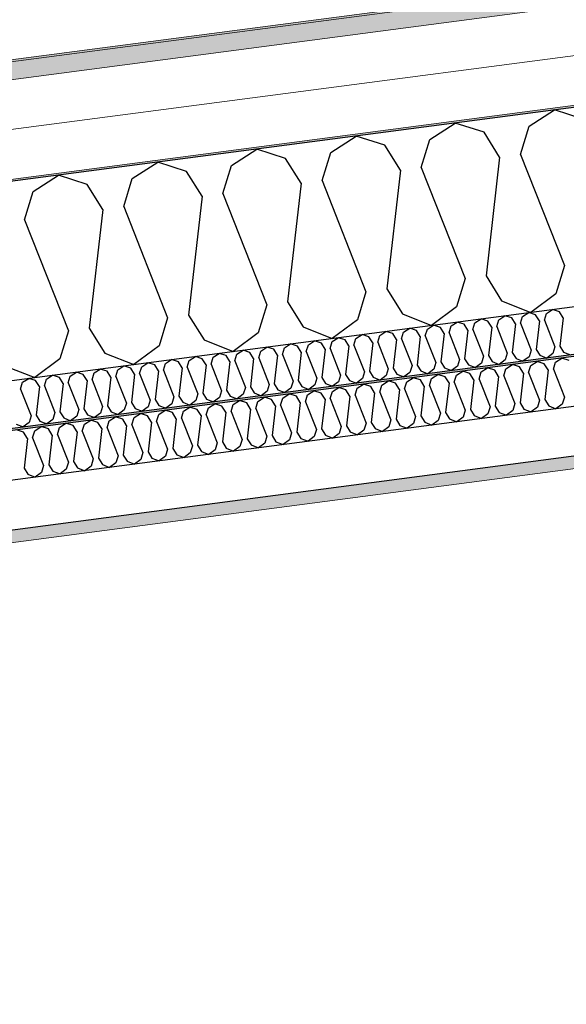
# Model space of a CAD drawing. Header units: millimetres. Extents: x -82116 to -57126, y -2070 to 13065.
# Tile 33 of 74: x -71945 to -71392, y 7414 to 8411. Entities that reach past the tile are written whole.
import ezdxf

# ---------------------------------------------------------------- set-up
doc = ezdxf.new("R2010")
doc.units = ezdxf.units.MM
doc.header["$LTSCALE"] = 0.5
doc.header["$MEASUREMENT"] = 0
doc.linetypes.add('PLINE', pattern=[0])
doc.layers.add('236- Innvendig kledning og overflate(Nye konstruksjoner)', color=7, linetype='Continuous', lineweight=0)
doc.layers.add('262- Taktekking(Nye konstruksjoner)', color=7, linetype='Continuous', lineweight=0)
for name, color, linetype in [('256- Faste himlinger og overflatebehandling (Skravur)(Nye konstruksjoner)', 7, 'Continuous'), ('256- Faste himlinger og overflatebehandling(Nye konstruksjoner)', 7, 'Continuous'), ('261- Primærkonstruksjon (tak)', 7, 'Continuous'), ('261- Primærkonstruksjon (tak) (Skravur)', 7, 'Continuous'), ('262- Taktekking (Skravur)(Nye konstruksjoner)', 7, 'Continuous')]:
    doc.layers.add(name, color=color, linetype=linetype)

# ---------------------------------------------------------------- blocks, each defined once
blk = doc.blocks.new('*X4')
at = {"layer": '261- Primærkonstruksjon (tak) (Skravur)', "linetype": 'PLINE'}
for p, q in [((-71429.94, 8302.77), (-71404.25, 8319.34)), ((-71375.15, 8309.98), (-71404.25, 8319.34)), ((-71530.24, 8289.56), (-71504.56, 8306.13)), ((-71475.46, 8296.77), (-71504.56, 8306.13)), ((-71438.62, 8274.3), (-71429.94, 8302.77)), ((-71630.55, 8276.36), (-71604.86, 8292.93)), ((-71575.76, 8283.57), (-71604.86, 8292.93)), ((-71459.7, 8271.52), (-71475.46, 8296.77)), ((-71560, 8258.32), (-71575.76, 8283.57)), ((-71538.93, 8261.09), (-71530.24, 8289.56)), ((-71730.86, 8263.15), (-71705.17, 8279.72)), ((-71676.07, 8270.36), (-71705.17, 8279.72)), ((-71639.24, 8247.89), (-71630.55, 8276.36)), ((-71438.62, 8274.3), (-71394.23, 8161.81)), ((-71831.16, 8249.94), (-71805.48, 8266.51)), ((-71776.38, 8257.16), (-71805.48, 8266.51)), ((-71739.54, 8234.68), (-71730.86, 8263.15)), ((-71660.31, 8245.11), (-71676.07, 8270.36)), ((-71459.7, 8271.52), (-71473.46, 8151.38)), ((-71931.47, 8236.74), (-71905.78, 8253.31)), ((-71876.68, 8243.95), (-71905.78, 8253.31)), ((-71760.62, 8231.91), (-71776.38, 8257.16)), ((-71560, 8258.32), (-71573.77, 8138.17)), ((-71538.93, 8261.09), (-71494.54, 8148.6)), ((-71860.92, 8218.7), (-71876.68, 8243.95)), ((-71839.85, 8221.47), (-71831.16, 8249.94)), ((-71660.31, 8245.11), (-71674.08, 8124.97)), ((-71639.24, 8247.89), (-71594.84, 8135.4)), ((-71940.16, 8208.27), (-71931.47, 8236.74)), ((-71760.62, 8231.91), (-71774.38, 8111.76)), ((-71739.54, 8234.68), (-71695.15, 8122.19)), ((-71860.92, 8218.7), (-71874.69, 8098.55)), ((-71839.85, 8221.47), (-71795.46, 8108.99)), ((-71940.16, 8208.27), (-71895.76, 8095.78)), ((-71394.23, 8161.81), (-71402.92, 8133.34)), ((-71494.54, 8148.6), (-71503.23, 8120.13)), ((-71473.46, 8151.38), (-71457.7, 8126.13)), ((-71594.84, 8135.4), (-71603.53, 8106.93)), ((-71573.77, 8138.17), (-71558.01, 8112.92)), ((-71402.92, 8133.34), (-71428.3, 8114.44)), ((-71674.08, 8124.97), (-71658.32, 8099.71)), ((-71457.7, 8126.13), (-71428.3, 8114.44)), ((-71695.15, 8122.19), (-71703.84, 8093.72)), ((-71558.01, 8112.92), (-71528.61, 8101.24)), ((-71503.23, 8120.13), (-71528.61, 8101.24)), ((-71795.46, 8108.99), (-71804.14, 8080.52)), ((-71774.38, 8111.76), (-71758.62, 8086.51)), ((-71603.53, 8106.93), (-71628.91, 8088.03)), ((-71895.76, 8095.78), (-71904.45, 8067.31)), ((-71874.69, 8098.55), (-71858.93, 8073.3)), ((-71703.84, 8093.72), (-71729.22, 8074.83)), ((-71658.32, 8099.71), (-71628.91, 8088.03)), ((-71758.62, 8086.51), (-71729.22, 8074.83)), ((-71858.93, 8073.3), (-71829.52, 8061.62)), ((-71804.14, 8080.52), (-71829.52, 8061.62)), ((-71904.45, 8067.31), (-71929.83, 8048.42)), ((-71959.24, 8060.1), (-71929.83, 8048.42))]:
    blk.add_line(p, q, dxfattribs=at)
blk = doc.blocks.new('*X10')
at = {"layer": '256- Faste himlinger og overflatebehandling (Skravur)(Nye konstruksjoner)', "linetype": 'PLINE'}
for p, q in [((-71436.47, 8110.2), (-71430.3, 8114.18)), ((-71423.32, 8111.93), (-71430.3, 8114.18)), ((-71414.48, 8106.54), (-71412.4, 8113.37)), ((-71412.4, 8113.37), (-71406.23, 8117.35)), ((-71399.25, 8115.1), (-71406.23, 8117.35)), ((-71395.47, 8109.04), (-71399.25, 8115.1)), ((-71508.69, 8100.7), (-71502.53, 8104.67)), ((-71495.54, 8102.43), (-71502.53, 8104.67)), ((-71491.76, 8096.37), (-71495.54, 8102.43)), ((-71486.7, 8097.03), (-71484.62, 8103.87)), ((-71484.62, 8103.87), (-71478.45, 8107.84)), ((-71471.47, 8105.6), (-71478.45, 8107.84)), ((-71467.69, 8099.54), (-71471.47, 8105.6)), ((-71462.63, 8100.2), (-71460.54, 8107.03)), ((-71460.54, 8107.03), (-71454.38, 8111.01)), ((-71447.39, 8108.77), (-71454.38, 8111.01)), ((-71443.61, 8102.71), (-71447.39, 8108.77)), ((-71443.61, 8102.71), (-71446.92, 8073.87)), ((-71438.55, 8103.37), (-71436.47, 8110.2)), ((-71438.55, 8103.37), (-71427.9, 8076.37)), ((-71419.54, 8105.87), (-71423.32, 8111.93)), ((-71419.54, 8105.87), (-71422.84, 8077.04)), ((-71414.48, 8106.54), (-71403.83, 8079.54)), ((-71395.47, 8109.04), (-71398.77, 8080.21)), ((-71580.91, 8091.19), (-71574.75, 8095.16)), ((-71567.76, 8092.92), (-71574.75, 8095.16)), ((-71563.98, 8086.86), (-71567.76, 8092.92)), ((-71558.92, 8087.52), (-71556.84, 8094.36)), ((-71556.84, 8094.36), (-71550.67, 8098.33)), ((-71543.69, 8096.09), (-71550.67, 8098.33)), ((-71539.91, 8090.03), (-71543.69, 8096.09)), ((-71534.85, 8090.69), (-71532.76, 8097.53)), ((-71532.76, 8097.53), (-71526.6, 8101.5)), ((-71519.62, 8099.26), (-71526.6, 8101.5)), ((-71515.83, 8093.2), (-71519.62, 8099.26)), ((-71515.83, 8093.2), (-71519.14, 8064.36)), ((-71510.78, 8093.86), (-71508.69, 8100.7)), ((-71510.78, 8093.86), (-71500.12, 8066.87)), ((-71491.76, 8096.37), (-71495.06, 8067.53)), ((-71486.7, 8097.03), (-71476.05, 8070.04)), ((-71467.69, 8099.54), (-71470.99, 8070.7)), ((-71462.63, 8100.2), (-71451.97, 8073.2)), ((-71677.21, 8078.51), (-71671.04, 8082.49)), ((-71664.06, 8080.24), (-71671.04, 8082.49)), ((-71653.13, 8081.68), (-71646.97, 8085.66)), ((-71639.98, 8083.41), (-71646.97, 8085.66)), ((-71636.2, 8077.35), (-71639.98, 8083.41)), ((-71631.14, 8078.02), (-71629.06, 8084.85)), ((-71629.06, 8084.85), (-71622.89, 8088.83)), ((-71615.91, 8086.58), (-71622.89, 8088.83)), ((-71612.13, 8080.52), (-71615.91, 8086.58)), ((-71607.07, 8081.19), (-71604.98, 8088.02)), ((-71604.98, 8088.02), (-71598.82, 8092)), ((-71591.84, 8089.75), (-71598.82, 8092)), ((-71588.05, 8083.69), (-71591.84, 8089.75)), ((-71588.05, 8083.69), (-71591.36, 8054.85)), ((-71583, 8084.35), (-71580.91, 8091.19)), ((-71583, 8084.35), (-71572.34, 8057.36)), ((-71563.98, 8086.86), (-71567.28, 8058.02)), ((-71558.92, 8087.52), (-71548.27, 8060.53)), ((-71539.91, 8090.03), (-71543.21, 8061.19)), ((-71534.85, 8090.69), (-71524.19, 8063.7)), ((-71749.43, 8069), (-71743.26, 8072.98)), ((-71736.28, 8070.73), (-71743.26, 8072.98)), ((-71725.35, 8072.17), (-71719.19, 8076.15)), ((-71712.2, 8073.9), (-71719.19, 8076.15)), ((-71708.42, 8067.84), (-71712.2, 8073.9)), ((-71703.36, 8068.51), (-71701.28, 8075.34)), ((-71701.28, 8075.34), (-71695.11, 8079.32)), ((-71688.13, 8077.07), (-71695.11, 8079.32)), ((-71684.35, 8071.01), (-71688.13, 8077.07)), ((-71679.29, 8071.68), (-71677.21, 8078.51)), ((-71660.27, 8074.18), (-71664.06, 8080.24)), ((-71660.27, 8074.18), (-71663.58, 8045.35)), ((-71655.22, 8074.85), (-71653.13, 8081.68)), ((-71655.22, 8074.85), (-71644.56, 8047.85)), ((-71636.2, 8077.35), (-71639.5, 8048.52)), ((-71631.14, 8078.02), (-71620.49, 8051.02)), ((-71612.13, 8080.52), (-71615.43, 8051.68)), ((-71607.07, 8081.19), (-71596.42, 8054.19)), ((-71451.97, 8073.2), (-71454.06, 8066.37)), ((-71446.92, 8073.87), (-71443.13, 8067.81)), ((-71427.9, 8076.37), (-71429.99, 8069.54)), ((-71422.84, 8077.04), (-71419.06, 8070.98)), ((-71405.91, 8072.71), (-71412, 8068.18)), ((-71403.83, 8079.54), (-71405.91, 8072.71)), ((-71398.77, 8080.21), (-71394.99, 8074.15)), ((-71394.99, 8074.15), (-71387.93, 8071.35)), ((-71821.65, 8059.49), (-71815.48, 8063.47)), ((-71808.5, 8061.23), (-71815.48, 8063.47)), ((-71799.66, 8055.83), (-71797.57, 8062.66)), ((-71797.57, 8062.66), (-71791.41, 8066.64)), ((-71784.42, 8064.39), (-71791.41, 8066.64)), ((-71780.64, 8058.33), (-71784.42, 8064.39)), ((-71775.58, 8059), (-71773.5, 8065.83)), ((-71773.5, 8065.83), (-71767.33, 8069.81)), ((-71760.35, 8067.56), (-71767.33, 8069.81)), ((-71756.57, 8061.5), (-71760.35, 8067.56)), ((-71751.51, 8062.17), (-71749.43, 8069)), ((-71732.49, 8064.67), (-71736.28, 8070.73)), ((-71732.49, 8064.67), (-71735.8, 8035.84)), ((-71727.44, 8065.34), (-71725.35, 8072.17)), ((-71727.44, 8065.34), (-71716.78, 8038.34)), ((-71708.42, 8067.84), (-71711.73, 8039.01)), ((-71703.36, 8068.51), (-71692.71, 8041.51)), ((-71684.35, 8071.01), (-71687.65, 8042.18)), ((-71679.29, 8071.68), (-71668.64, 8044.68)), ((-71524.19, 8063.7), (-71526.28, 8056.86)), ((-71519.14, 8064.36), (-71515.35, 8058.3)), ((-71500.12, 8066.87), (-71502.21, 8060.03)), ((-71495.06, 8067.53), (-71491.28, 8061.47)), ((-71478.13, 8063.2), (-71484.22, 8058.67)), ((-71476.05, 8070.04), (-71478.13, 8063.2)), ((-71470.99, 8070.7), (-71467.21, 8064.64)), ((-71467.21, 8064.64), (-71460.15, 8061.84)), ((-71454.06, 8066.37), (-71460.15, 8061.84)), ((-71443.13, 8067.81), (-71436.08, 8065.01)), ((-71429.99, 8069.54), (-71436.08, 8065.01)), ((-71419.06, 8070.98), (-71412, 8068.18)), ((-71893.87, 8049.99), (-71887.7, 8053.96)), ((-71880.72, 8051.72), (-71887.7, 8053.96)), ((-71871.88, 8046.32), (-71869.79, 8053.16)), ((-71869.79, 8053.16), (-71863.63, 8057.13)), ((-71856.64, 8054.89), (-71863.63, 8057.13)), ((-71852.86, 8048.83), (-71856.64, 8054.89)), ((-71847.8, 8049.49), (-71845.72, 8056.33)), ((-71845.72, 8056.33), (-71839.56, 8060.3)), ((-71832.57, 8058.06), (-71839.56, 8060.3)), ((-71828.79, 8052), (-71832.57, 8058.06)), ((-71823.73, 8052.66), (-71821.65, 8059.49)), ((-71823.73, 8052.66), (-71813.08, 8025.66)), ((-71804.72, 8055.17), (-71808.5, 8061.23)), ((-71804.72, 8055.17), (-71808.02, 8026.33)), ((-71799.66, 8055.83), (-71789, 8028.83)), ((-71780.64, 8058.33), (-71783.95, 8029.5)), ((-71775.58, 8059), (-71764.93, 8032)), ((-71756.57, 8061.5), (-71759.87, 8032.67)), ((-71751.51, 8062.17), (-71740.86, 8035.17)), ((-71596.42, 8054.19), (-71598.5, 8047.36)), ((-71591.36, 8054.85), (-71587.57, 8048.79)), ((-71572.34, 8057.36), (-71574.43, 8050.52)), ((-71567.28, 8058.02), (-71563.5, 8051.96)), ((-71550.35, 8053.69), (-71556.44, 8049.16)), ((-71548.27, 8060.53), (-71550.35, 8053.69)), ((-71543.21, 8061.19), (-71539.43, 8055.13)), ((-71539.43, 8055.13), (-71532.37, 8052.33)), ((-71526.28, 8056.86), (-71532.37, 8052.33)), ((-71515.35, 8058.3), (-71508.3, 8055.5)), ((-71502.21, 8060.03), (-71508.3, 8055.5)), ((-71491.28, 8061.47), (-71484.22, 8058.67)), ((-71944.1, 8036.81), (-71942.01, 8043.65)), ((-71942.01, 8043.65), (-71935.85, 8047.62)), ((-71928.87, 8045.38), (-71935.85, 8047.62)), ((-71925.08, 8039.32), (-71928.87, 8045.38)), ((-71920.03, 8039.98), (-71917.94, 8046.82)), ((-71917.94, 8046.82), (-71911.78, 8050.79)), ((-71904.79, 8048.55), (-71911.78, 8050.79)), ((-71901.01, 8042.49), (-71904.79, 8048.55)), ((-71895.95, 8043.15), (-71893.87, 8049.99)), ((-71895.95, 8043.15), (-71885.3, 8016.16)), ((-71876.94, 8045.66), (-71880.72, 8051.72)), ((-71876.94, 8045.66), (-71880.24, 8016.82)), ((-71871.88, 8046.32), (-71861.22, 8019.33)), ((-71852.86, 8048.83), (-71856.17, 8019.99)), ((-71847.8, 8049.49), (-71837.15, 8022.5)), ((-71828.79, 8052), (-71832.09, 8023.16)), ((-71668.64, 8044.68), (-71670.72, 8037.85)), ((-71663.58, 8045.35), (-71659.8, 8039.29)), ((-71644.56, 8047.85), (-71646.65, 8041.02)), ((-71639.5, 8048.52), (-71635.72, 8042.46)), ((-71622.57, 8044.19), (-71628.66, 8039.65)), ((-71620.49, 8051.02), (-71622.57, 8044.19)), ((-71615.43, 8051.68), (-71611.65, 8045.62)), ((-71611.65, 8045.62), (-71604.59, 8042.82)), ((-71598.5, 8047.36), (-71604.59, 8042.82)), ((-71587.57, 8048.79), (-71580.52, 8045.99)), ((-71574.43, 8050.52), (-71580.52, 8045.99)), ((-71563.5, 8051.96), (-71556.44, 8049.16)), ((-71944.1, 8036.81), (-71933.44, 8009.82)), ((-71925.08, 8039.32), (-71928.39, 8010.48)), ((-71920.03, 8039.98), (-71909.37, 8012.99)), ((-71901.01, 8042.49), (-71904.31, 8013.65)), ((-71759.87, 8032.67), (-71756.09, 8026.61)), ((-71740.86, 8035.17), (-71742.94, 8028.34)), ((-71735.8, 8035.84), (-71732.02, 8029.78)), ((-71716.78, 8038.34), (-71718.87, 8031.51)), ((-71711.73, 8039.01), (-71707.94, 8032.95)), ((-71707.94, 8032.95), (-71700.89, 8030.14)), ((-71694.79, 8034.68), (-71700.89, 8030.14)), ((-71692.71, 8041.51), (-71694.79, 8034.68)), ((-71687.65, 8042.18), (-71683.87, 8036.12)), ((-71683.87, 8036.12), (-71676.81, 8033.31)), ((-71670.72, 8037.85), (-71676.81, 8033.31)), ((-71659.8, 8039.29), (-71652.74, 8036.48)), ((-71646.65, 8041.02), (-71652.74, 8036.48)), ((-71635.72, 8042.46), (-71628.66, 8039.65)), ((-71832.09, 8023.16), (-71828.31, 8017.1)), ((-71813.08, 8025.66), (-71815.16, 8018.83)), ((-71808.02, 8026.33), (-71804.24, 8020.27)), ((-71789, 8028.83), (-71791.09, 8022)), ((-71783.95, 8029.5), (-71780.16, 8023.44)), ((-71780.16, 8023.44), (-71773.11, 8020.64)), ((-71767.01, 8025.17), (-71773.11, 8020.64)), ((-71764.93, 8032), (-71767.01, 8025.17)), ((-71756.09, 8026.61), (-71749.03, 8023.81)), ((-71742.94, 8028.34), (-71749.03, 8023.81)), ((-71732.02, 8029.78), (-71724.96, 8026.97)), ((-71718.87, 8031.51), (-71724.96, 8026.97)), ((-71909.37, 8012.99), (-71911.46, 8006.15)), ((-71904.31, 8013.65), (-71900.53, 8007.59)), ((-71885.3, 8016.16), (-71887.38, 8009.32)), ((-71880.24, 8016.82), (-71876.46, 8010.76)), ((-71861.22, 8019.33), (-71863.31, 8012.49)), ((-71856.17, 8019.99), (-71852.38, 8013.93)), ((-71852.38, 8013.93), (-71845.33, 8011.13)), ((-71839.24, 8015.66), (-71845.33, 8011.13)), ((-71837.15, 8022.5), (-71839.24, 8015.66)), ((-71828.31, 8017.1), (-71821.25, 8014.3)), ((-71815.16, 8018.83), (-71821.25, 8014.3)), ((-71804.24, 8020.27), (-71797.18, 8017.47)), ((-71791.09, 8022), (-71797.18, 8017.47)), ((-71935.53, 8002.98), (-71941.62, 7998.45)), ((-71933.44, 8009.82), (-71935.53, 8002.98)), ((-71928.39, 8010.48), (-71924.6, 8004.42)), ((-71924.6, 8004.42), (-71917.55, 8001.62)), ((-71911.46, 8006.15), (-71917.55, 8001.62)), ((-71900.53, 8007.59), (-71893.47, 8004.79)), ((-71887.38, 8009.32), (-71893.47, 8004.79)), ((-71876.46, 8010.76), (-71869.4, 8007.96)), ((-71863.31, 8012.49), (-71869.4, 8007.96)), ((-71948.68, 8001.25), (-71941.62, 7998.45))]:
    blk.add_line(p, q, dxfattribs=at)
blk = doc.blocks.new('*X11')
at = {"layer": '256- Faste himlinger og overflatebehandling (Skravur)(Nye konstruksjoner)', "linetype": 'PLINE'}
for p, q in [((-71428.19, 8060.73), (-71421.77, 8064.87)), ((-71414.5, 8062.53), (-71421.77, 8064.87)), ((-71410.56, 8056.22), (-71414.5, 8062.53)), ((-71405.29, 8056.91), (-71403.12, 8064.03)), ((-71403.12, 8064.03), (-71396.7, 8068.17)), ((-71389.42, 8065.83), (-71396.7, 8068.17)), ((-71503.42, 8050.83), (-71497, 8054.97)), ((-71489.73, 8052.63), (-71497, 8054.97)), ((-71485.79, 8046.32), (-71489.73, 8052.63)), ((-71480.52, 8047.01), (-71478.35, 8054.13)), ((-71478.35, 8054.13), (-71471.93, 8058.27)), ((-71464.65, 8055.93), (-71471.93, 8058.27)), ((-71460.71, 8049.62), (-71464.65, 8055.93)), ((-71455.44, 8050.31), (-71453.27, 8057.43)), ((-71453.27, 8057.43), (-71446.85, 8061.57)), ((-71439.57, 8059.23), (-71446.85, 8061.57)), ((-71435.63, 8052.92), (-71439.57, 8059.23)), ((-71435.63, 8052.92), (-71439.08, 8022.88)), ((-71430.37, 8053.61), (-71428.19, 8060.73)), ((-71430.37, 8053.61), (-71419.27, 8025.49)), ((-71410.56, 8056.22), (-71414, 8026.18)), ((-71405.29, 8056.91), (-71394.19, 8028.79)), ((-71578.65, 8040.92), (-71572.23, 8045.06)), ((-71564.96, 8042.72), (-71572.23, 8045.06)), ((-71561.02, 8036.41), (-71564.96, 8042.72)), ((-71555.75, 8037.11), (-71553.58, 8044.22)), ((-71553.58, 8044.22), (-71547.16, 8048.37)), ((-71539.88, 8046.03), (-71547.16, 8048.37)), ((-71535.94, 8039.71), (-71539.88, 8046.03)), ((-71530.67, 8040.41), (-71528.5, 8047.52)), ((-71528.5, 8047.52), (-71522.08, 8051.67)), ((-71514.8, 8049.33), (-71522.08, 8051.67)), ((-71510.86, 8043.01), (-71514.8, 8049.33)), ((-71510.86, 8043.01), (-71514.31, 8012.98)), ((-71505.6, 8043.71), (-71503.42, 8050.83)), ((-71505.6, 8043.71), (-71494.5, 8015.59)), ((-71485.79, 8046.32), (-71489.23, 8016.28)), ((-71480.52, 8047.01), (-71469.42, 8018.89)), ((-71460.71, 8049.62), (-71464.15, 8019.58)), ((-71455.44, 8050.31), (-71444.34, 8022.19)), ((-71653.88, 8031.02), (-71647.46, 8035.16)), ((-71640.19, 8032.82), (-71647.46, 8035.16)), ((-71636.25, 8026.51), (-71640.19, 8032.82)), ((-71630.98, 8027.2), (-71628.81, 8034.32)), ((-71628.81, 8034.32), (-71622.39, 8038.46)), ((-71615.11, 8036.12), (-71622.39, 8038.46)), ((-71611.17, 8029.81), (-71615.11, 8036.12)), ((-71605.9, 8030.5), (-71603.73, 8037.62)), ((-71603.73, 8037.62), (-71597.31, 8041.76)), ((-71590.03, 8039.42), (-71597.31, 8041.76)), ((-71586.09, 8033.11), (-71590.03, 8039.42)), ((-71586.09, 8033.11), (-71589.54, 8003.07)), ((-71580.83, 8033.8), (-71578.65, 8040.92)), ((-71580.83, 8033.8), (-71569.73, 8005.68)), ((-71561.02, 8036.41), (-71564.46, 8006.38)), ((-71555.75, 8037.11), (-71544.65, 8008.98)), ((-71535.94, 8039.71), (-71539.38, 8009.68)), ((-71530.67, 8040.41), (-71519.57, 8012.28)), ((-71729.11, 8021.11), (-71722.69, 8025.26)), ((-71715.42, 8022.92), (-71722.69, 8025.26)), ((-71711.48, 8016.6), (-71715.42, 8022.92)), ((-71706.21, 8017.3), (-71704.04, 8024.41)), ((-71704.04, 8024.41), (-71697.62, 8028.56)), ((-71690.34, 8026.22), (-71697.62, 8028.56)), ((-71686.4, 8019.9), (-71690.34, 8026.22)), ((-71681.13, 8020.6), (-71678.96, 8027.72)), ((-71678.96, 8027.72), (-71672.54, 8031.86)), ((-71665.26, 8029.52), (-71672.54, 8031.86)), ((-71661.32, 8023.21), (-71665.26, 8029.52)), ((-71661.32, 8023.21), (-71664.77, 7993.17)), ((-71656.06, 8023.9), (-71653.88, 8031.02)), ((-71656.06, 8023.9), (-71644.96, 7995.78)), ((-71636.25, 8026.51), (-71639.69, 7996.47)), ((-71630.98, 8027.2), (-71619.88, 7999.08)), ((-71611.17, 8029.81), (-71614.61, 7999.77)), ((-71605.9, 8030.5), (-71594.8, 8002.38)), ((-71439.08, 8022.88), (-71435.14, 8016.57)), ((-71419.27, 8025.49), (-71421.44, 8018.37)), ((-71414, 8026.18), (-71410.06, 8019.87)), ((-71394.19, 8028.79), (-71396.36, 8021.67)), ((-71804.34, 8011.21), (-71797.92, 8015.35)), ((-71790.65, 8013.01), (-71797.92, 8015.35)), ((-71786.71, 8006.7), (-71790.65, 8013.01)), ((-71781.44, 8007.39), (-71779.27, 8014.51)), ((-71779.27, 8014.51), (-71772.85, 8018.65)), ((-71765.57, 8016.31), (-71772.85, 8018.65)), ((-71761.63, 8010), (-71765.57, 8016.31)), ((-71756.36, 8010.69), (-71754.19, 8017.81)), ((-71754.19, 8017.81), (-71747.77, 8021.95)), ((-71740.49, 8019.61), (-71747.77, 8021.95)), ((-71736.55, 8013.3), (-71740.49, 8019.61)), ((-71736.55, 8013.3), (-71740, 7983.27)), ((-71731.29, 8014), (-71729.11, 8021.11)), ((-71731.29, 8014), (-71720.19, 7985.87)), ((-71711.48, 8016.6), (-71714.92, 7986.57)), ((-71706.21, 8017.3), (-71695.11, 7989.18)), ((-71686.4, 8019.9), (-71689.84, 7989.87)), ((-71681.13, 8020.6), (-71670.03, 7992.48)), ((-71514.31, 8012.98), (-71510.37, 8006.67)), ((-71494.5, 8015.59), (-71496.67, 8008.47)), ((-71489.23, 8016.28), (-71485.29, 8009.97)), ((-71469.42, 8018.89), (-71471.59, 8011.77)), ((-71464.15, 8019.58), (-71460.21, 8013.27)), ((-71460.21, 8013.27), (-71452.86, 8010.35)), ((-71446.52, 8015.07), (-71452.86, 8010.35)), ((-71444.34, 8022.19), (-71446.52, 8015.07)), ((-71435.14, 8016.57), (-71427.78, 8013.65)), ((-71421.44, 8018.37), (-71427.78, 8013.65)), ((-71410.06, 8019.87), (-71402.71, 8016.95)), ((-71396.36, 8021.67), (-71402.71, 8016.95)), ((-71879.57, 8001.3), (-71873.15, 8005.45)), ((-71865.88, 8003.11), (-71873.15, 8005.45)), ((-71861.94, 7996.8), (-71865.88, 8003.11)), ((-71856.67, 7997.49), (-71854.5, 8004.61)), ((-71854.5, 8004.61), (-71848.07, 8008.75)), ((-71840.8, 8006.41), (-71848.07, 8008.75)), ((-71836.86, 8000.1), (-71840.8, 8006.41)), ((-71831.59, 8000.79), (-71829.42, 8007.91)), ((-71829.42, 8007.91), (-71823, 8012.05)), ((-71815.72, 8009.71), (-71823, 8012.05)), ((-71811.78, 8003.4), (-71815.72, 8009.71)), ((-71811.78, 8003.4), (-71815.22, 7973.36)), ((-71806.51, 8004.09), (-71804.34, 8011.21)), ((-71806.51, 8004.09), (-71795.42, 7975.97)), ((-71786.71, 8006.7), (-71790.15, 7976.66)), ((-71781.44, 8007.39), (-71770.34, 7979.27)), ((-71761.63, 8010), (-71765.07, 7979.96)), ((-71756.36, 8010.69), (-71745.26, 7982.57)), ((-71589.54, 8003.07), (-71585.6, 7996.76)), ((-71569.73, 8005.68), (-71571.9, 7998.56)), ((-71564.46, 8006.38), (-71560.52, 8000.06)), ((-71544.65, 8008.98), (-71546.82, 8001.87)), ((-71539.38, 8009.68), (-71535.44, 8003.36)), ((-71535.44, 8003.36), (-71528.09, 8000.44)), ((-71521.75, 8005.17), (-71528.09, 8000.44)), ((-71519.57, 8012.28), (-71521.75, 8005.17)), ((-71510.37, 8006.67), (-71503.01, 8003.75)), ((-71496.67, 8008.47), (-71503.01, 8003.75)), ((-71485.29, 8009.97), (-71477.94, 8007.05)), ((-71471.59, 8011.77), (-71477.94, 8007.05)), ((-71941.11, 7993.2), (-71948.38, 7995.54)), ((-71937.17, 7986.89), (-71941.11, 7993.2)), ((-71931.9, 7987.58), (-71929.73, 7994.7)), ((-71929.73, 7994.7), (-71923.3, 7998.84)), ((-71916.03, 7996.51), (-71923.3, 7998.84)), ((-71912.09, 7990.19), (-71916.03, 7996.51)), ((-71906.82, 7990.89), (-71904.65, 7998)), ((-71904.65, 7998), (-71898.23, 8002.15)), ((-71890.95, 7999.81), (-71898.23, 8002.15)), ((-71887.01, 7993.49), (-71890.95, 7999.81)), ((-71887.01, 7993.49), (-71890.45, 7963.46)), ((-71881.74, 7994.19), (-71879.57, 8001.3)), ((-71881.74, 7994.19), (-71870.65, 7966.07)), ((-71861.94, 7996.8), (-71865.38, 7966.76)), ((-71856.67, 7997.49), (-71845.57, 7969.37)), ((-71836.86, 8000.1), (-71840.3, 7970.06)), ((-71831.59, 8000.79), (-71820.49, 7972.67)), ((-71664.77, 7993.17), (-71660.83, 7986.86)), ((-71644.96, 7995.78), (-71647.13, 7988.66)), ((-71639.69, 7996.47), (-71635.75, 7990.16)), ((-71619.88, 7999.08), (-71622.05, 7991.96)), ((-71614.61, 7999.77), (-71610.67, 7993.46)), ((-71610.67, 7993.46), (-71603.32, 7990.54)), ((-71596.98, 7995.26), (-71603.32, 7990.54)), ((-71594.8, 8002.38), (-71596.98, 7995.26)), ((-71585.6, 7996.76), (-71578.24, 7993.84)), ((-71571.9, 7998.56), (-71578.24, 7993.84)), ((-71560.52, 8000.06), (-71553.17, 7997.14)), ((-71546.82, 8001.87), (-71553.17, 7997.14)), ((-71937.17, 7986.89), (-71940.61, 7956.85)), ((-71931.9, 7987.58), (-71920.8, 7959.46)), ((-71912.09, 7990.19), (-71915.53, 7960.16)), ((-71906.82, 7990.89), (-71895.72, 7962.76)), ((-71740, 7983.27), (-71736.06, 7976.95)), ((-71720.19, 7985.87), (-71722.36, 7978.76)), ((-71714.92, 7986.57), (-71710.98, 7980.25)), ((-71695.11, 7989.18), (-71697.28, 7982.06)), ((-71689.84, 7989.87), (-71685.9, 7983.56)), ((-71685.9, 7983.56), (-71678.55, 7980.64)), ((-71672.21, 7985.36), (-71678.55, 7980.64)), ((-71670.03, 7992.48), (-71672.21, 7985.36)), ((-71660.83, 7986.86), (-71653.47, 7983.94)), ((-71647.13, 7988.66), (-71653.47, 7983.94)), ((-71635.75, 7990.16), (-71628.4, 7987.24)), ((-71622.05, 7991.96), (-71628.4, 7987.24)), ((-71815.22, 7973.36), (-71811.28, 7967.05)), ((-71795.42, 7975.97), (-71797.59, 7968.85)), ((-71790.15, 7976.66), (-71786.21, 7970.35)), ((-71770.34, 7979.27), (-71772.51, 7972.15)), ((-71765.07, 7979.96), (-71761.13, 7973.65)), ((-71761.13, 7973.65), (-71753.78, 7970.73)), ((-71747.44, 7975.45), (-71753.78, 7970.73)), ((-71745.26, 7982.57), (-71747.44, 7975.45)), ((-71736.06, 7976.95), (-71728.7, 7974.03)), ((-71722.36, 7978.76), (-71728.7, 7974.03)), ((-71710.98, 7980.25), (-71703.63, 7977.33)), ((-71697.28, 7982.06), (-71703.63, 7977.33)), ((-71890.45, 7963.46), (-71886.51, 7957.14)), ((-71870.65, 7966.07), (-71872.82, 7958.95)), ((-71865.38, 7966.76), (-71861.44, 7960.45)), ((-71845.57, 7969.37), (-71847.74, 7962.25)), ((-71840.3, 7970.06), (-71836.36, 7963.75)), ((-71836.36, 7963.75), (-71829.01, 7960.83)), ((-71822.67, 7965.55), (-71829.01, 7960.83)), ((-71820.49, 7972.67), (-71822.67, 7965.55)), ((-71811.28, 7967.05), (-71803.93, 7964.13)), ((-71797.59, 7968.85), (-71803.93, 7964.13)), ((-71786.21, 7970.35), (-71778.86, 7967.43)), ((-71772.51, 7972.15), (-71778.86, 7967.43)), ((-71940.61, 7956.85), (-71936.67, 7950.54)), ((-71920.8, 7959.46), (-71922.97, 7952.34)), ((-71915.53, 7960.16), (-71911.59, 7953.84)), ((-71911.59, 7953.84), (-71904.24, 7950.92)), ((-71897.9, 7955.65), (-71904.24, 7950.92)), ((-71895.72, 7962.76), (-71897.9, 7955.65)), ((-71886.51, 7957.14), (-71879.16, 7954.22)), ((-71872.82, 7958.95), (-71879.16, 7954.22)), ((-71861.44, 7960.45), (-71854.09, 7957.53)), ((-71847.74, 7962.25), (-71854.09, 7957.53)), ((-71936.67, 7950.54), (-71929.32, 7947.62)), ((-71922.97, 7952.34), (-71929.32, 7947.62))]:
    blk.add_line(p, q, dxfattribs=at)

msp = doc.modelspace()

# ---------------------------------------------------------------- hatches: boundary and pattern name
at = {"layer": '256- Faste himlinger og overflatebehandling (Skravur)(Nye konstruksjoner)', "linetype": 'Continuous'}
msp.add_hatch(color=256, dxfattribs=at).paths.add_polyline_path([(-68938.16, 8393.86), (-77605.66, 7252.77), (-77605.66, 7250.75), (-68938.16, 8391.85)])
h = msp.add_hatch(dxfattribs=at)
h.set_pattern_fill('Gips', color=256, style=0, pattern_type=2)
h.set_pattern_definition([(7.5, (0, 0), (-11.3039, 85.86164), [0, -50]), (7.5, (19.13, 46.19), (-11.3039, 85.86164), [0, -50])])
h.paths.add_polyline_path([(-77605.66, 7137.28), (-68938.16, 8278.38), (-68938.16, 8290.98), (-77605.66, 7149.89)])
at = {"layer": '262- Taktekking (Skravur)(Nye konstruksjoner)', "linetype": 'Continuous'}
msp.add_hatch(color=256, dxfattribs=at).paths.add_polyline_path([(-78118.16, 7556.47), (-64162.31, 9393.79), (-64163.03, 9395.7), (-64163, 9395.72), (-73335.96, 8188.07), (-78118.16, 7558.49)])
h = msp.add_hatch(dxfattribs=at)
h.set_pattern_fill('Prikker_tett', color=256, style=0, pattern_type=2)
h.set_pattern_definition([(0, (0, 0), (0, 43.30127), [0, -25]), (0, (12.5, 21.65), (0, 43.30127), [0, -25])])
h.paths.add_polyline_path([(-78118.16, 7435.43), (-64143.16, 9275.28), (-64143.16, 9277.29), (-78118.16, 7437.45)])
at = {"layer": '262- Taktekking(Nye konstruksjoner)', "linetype": 'Continuous'}
msp.add_hatch(color=256, dxfattribs=at).paths.add_polyline_path([(-78118.16, 7538.31), (-64143.16, 9378.16), (-64143.16, 9396.3), (-64162.3, 9393.78), (-64162.31, 9393.79), (-78118.16, 7556.47)])

# ---------------------------------------------------------------- linework, layer by layer
at = {"layer": '236- Innvendig kledning og overflate(Nye konstruksjoner)', "linetype": 'PLINE'}
msp.add_line((-68938.16, 8278.38), (-77605.66, 7137.28), dxfattribs=at)
at = {"layer": '256- Faste himlinger og overflatebehandling(Nye konstruksjoner)', "linetype": 'PLINE'}
for p, q in [((-68938.16, 8393.86), (-77605.66, 7252.77)), ((-68938.16, 8391.85), (-77605.66, 7250.75)), ((-68938.16, 8341.41), (-77605.66, 7200.32)), ((-68938.16, 8290.98), (-77605.66, 7149.89))]:
    msp.add_line(p, q, dxfattribs=at)
at = {"layer": '261- Primærkonstruksjon (tak)', "linetype": 'PLINE'}
msp.add_line((-64193.16, 9268.69), (-77818.16, 7474.93), dxfattribs=at)
at = {"layer": '261- Primærkonstruksjon (tak)', "linetype": 'PLINE', "flags": 128}
msp.add_lwpolyline([(-68823.16, 8457.42), (-68913.16, 8445.57), (-68925.66, 8443.92), (-68938.16, 8442.28), (-77605.66, 7301.18)], dxfattribs=at)
at = {"layer": '262- Taktekking(Nye konstruksjoner)', "linetype": 'PLINE'}
for p, q in [((-64143.16, 9398.33), (-78118.16, 7558.49)), ((-64143.16, 9396.31), (-78118.16, 7556.47)), ((-64143.16, 9378.16), (-78118.16, 7538.31)), ((-64143.16, 9327.73), (-78118.16, 7487.88)), ((-64143.16, 9277.29), (-78118.16, 7437.45))]:
    msp.add_line(p, q, dxfattribs=at)

# ---------------------------------------------------------------- block references
at = {"layer": '256- Faste himlinger og overflatebehandling(Nye konstruksjoner)'}
for name in ['*X10', '*X11']:
    msp.add_blockref(name, (0, 0), dxfattribs=at)
at = {"layer": '261- Primærkonstruksjon (tak)'}
msp.add_blockref('*X4', (0, 0), dxfattribs=at)

doc.saveas('drawing.dxf')
